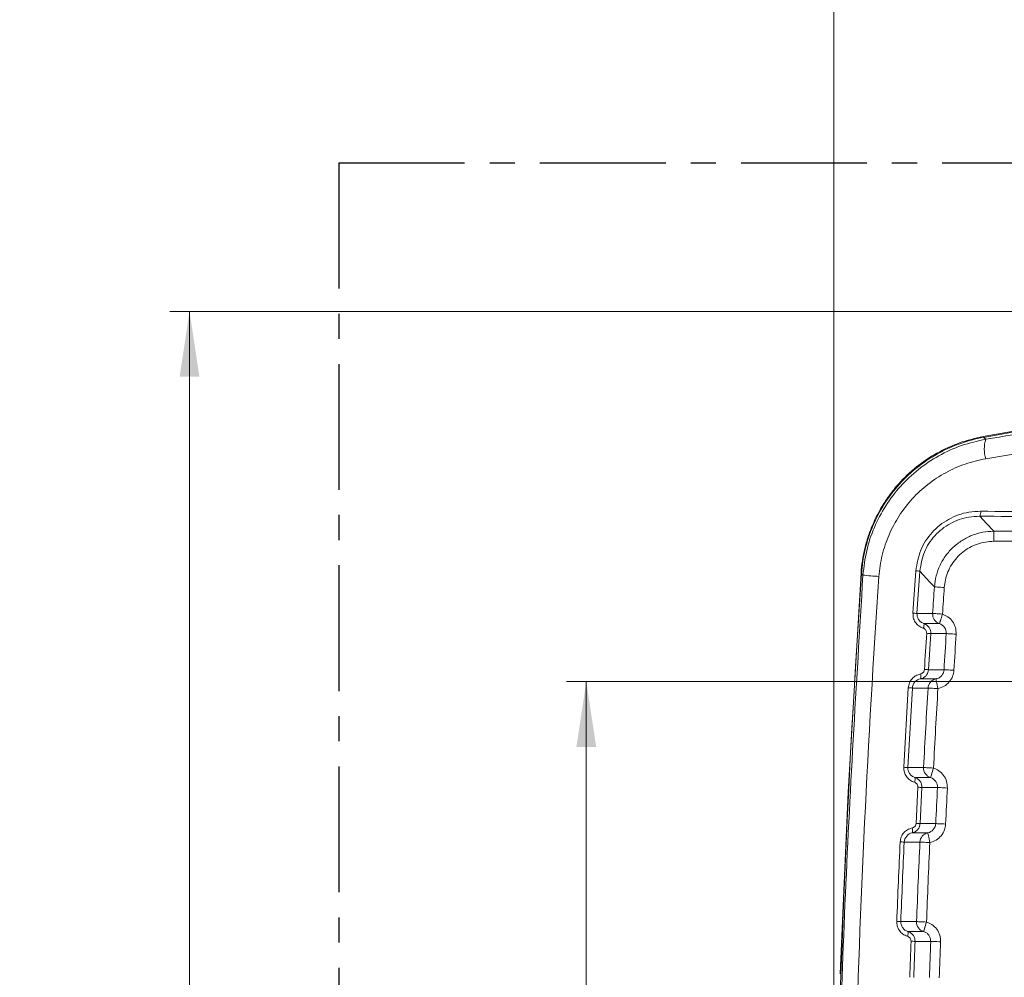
# Model space of a CAD drawing. Header units: millimetres. Extents: x 0 to 594, y 0 to 420.
# Tile 21 of 71: x 231 to 281, y 231 to 279. Entities that reach past the tile are written whole.
import ezdxf

# ---------------------------------------------------------------- set-up
doc = ezdxf.new("R2010")
doc.units = ezdxf.units.MM
doc.linetypes.add('CENTER', pattern=[10.16, 6.35, -1.27, 1.27, -1.27])
doc.styles.add('SLDTEXTSTYLE1', font='TXT', dxfattribs={"width": 0.605})
doc.dimstyles.new('SLDDIMSTYLE2', dxfattribs={"dimtxt": 2.568319, "dimasz": 3.3, "dimexe": 0, "dimexo": 0.0625, "dimgap": 0.64208, "dimtad": 1, "dimdec": 3, "dimlfac": 2, "dimrnd": 1e-09, "dimzin": 12, "dimdsep": 46, "dimtxsty": 'SLDTEXTSTYLE1', "dimsah": 1, "dimcen": 0.09, "dimadec": 0, "dimazin": 3, "dimtfac": 1, "dimtdec": 1, "dimtofl": 0, "dimtmove": 0, "dimatfit": 3, "dimfxl": 0, "dimfrac": 2, "dimtolj": 1, "dimtzin": 12, "dimarcsym": 0})
doc.dimstyles.new('SLDDIMSTYLE4', dxfattribs={"dimtxt": 2.568319, "dimasz": 3.3, "dimexe": 0, "dimexo": 0.0625, "dimgap": 0.64208, "dimtad": 1, "dimdec": 0, "dimlfac": 2, "dimrnd": 1e-09, "dimzin": 12, "dimdsep": 46, "dimtxsty": 'SLDTEXTSTYLE1', "dimsah": 1, "dimcen": 0.09, "dimadec": 0, "dimazin": 3, "dimtfac": 1, "dimtdec": 1, "dimtofl": 0, "dimtmove": 0, "dimatfit": 3, "dimfxl": 0, "dimfrac": 2, "dimtolj": 1, "dimtzin": 12, "dimarcsym": 0})
doc.dimstyles.new('SLDDIMSTYLE5', dxfattribs={"dimtxt": 2.568319, "dimasz": 3.3, "dimexe": 0, "dimexo": 0.0625, "dimgap": 0.64208, "dimtad": 1, "dimdec": 3, "dimlfac": 2, "dimrnd": 1e-09, "dimzin": 12, "dimdsep": 46, "dimtxsty": 'SLDTEXTSTYLE1', "dimsah": 1, "dimcen": 0.09, "dimadec": 0, "dimazin": 3, "dimtfac": 1, "dimtdec": 1, "dimtofl": 0, "dimtmove": 0, "dimatfit": 3, "dimfxl": 0, "dimfrac": 2, "dimtolj": 1, "dimtzin": 12, "dimarcsym": 0})

# ---------------------------------------------------------------- blocks, each defined once
blk = doc.blocks.new('*D13')
at = {"color": 7, "linetype": 'Continuous', "lineweight": 0}
for p, q in [((356.066, 264.449), (238.349, 264.449)), ((239.349, 264.449), (239.349, 139.275)), ((234.816, 206.027), (234.816, 206.615)), ((234.816, 206.615), (238.761, 206.615)), ((238.761, 206.615), (238.761, 206.027)), ((234.816, 197.697), (234.816, 197.109)), ((238.761, 197.109), (238.761, 197.697)), ((234.816, 197.109), (238.761, 197.109)), ((290.17, 139.275), (238.349, 139.275))]:
    blk.add_line(p, q, dxfattribs=at)
for points in [[(239.349, 264.449), (238.849, 261.149), (239.849, 261.149)], [(239.349, 139.275), (239.849, 142.575), (238.849, 142.575)]]:
    blk.add_solid(points, dxfattribs=at)
at = {"color": 7, "linetype": 'Continuous', "lineweight": 0, "char_height": 2.6458, "attachment_point": 1, "rotation": 90, "style": 'SLDTEXTSTYLE1'}
for s, insert in [('252,5', (230.818, 196.276, 0.05)), ('9,94', (235.35, 198.432, 0.05))]:
    blk.add_mtext(s, dxfattribs=dict(at, insert=insert))
blk = doc.blocks.new('*D15')
at = {"color": 7, "linetype": 'Continuous', "lineweight": 0}
for p, q in [((346.45, 291.591), (345.862, 291.591)), ((345.862, 291.591), (345.862, 287.647)), ((354.78, 291.591), (355.368, 291.591)), ((355.368, 291.591), (355.368, 287.647)), ((271.889, 206.062), (271.889, 288.059)), ((429.341, 208.541), (429.341, 288.059)), ((345.862, 287.647), (346.45, 287.647)), ((355.368, 287.647), (354.78, 287.647)), ((271.889, 287.059), (429.341, 287.059))]:
    blk.add_line(p, q, dxfattribs=at)
for points in [[(271.889, 287.059), (275.189, 286.559), (275.189, 287.559)], [(429.341, 287.059), (426.041, 287.559), (426.041, 286.559)]]:
    blk.add_solid(points, dxfattribs=at)
at = {"color": 7, "linetype": 'Continuous', "lineweight": 0, "char_height": 2.6458, "attachment_point": 1, "rotation": 0, "style": 'SLDTEXTSTYLE1'}
for s, insert in [('315', (346.499, 295.59, 0.05)), ('12,4', (347.185, 291.057, 0.05))]:
    blk.add_mtext(s, dxfattribs=dict(at, insert=insert))
blk = doc.blocks.new('*D17')
at = {"color": 7, "linetype": 'Continuous', "lineweight": 0}
for p, q in [((414.293, 245.752), (258.389, 245.752)), ((259.389, 143.848), (259.389, 245.752)), ((254.856, 196.515), (254.856, 197.103)), ((254.856, 197.103), (258.801, 197.103)), ((258.801, 197.103), (258.801, 196.515)), ((254.856, 193.085), (254.856, 192.497)), ((258.801, 192.497), (258.801, 193.085)), ((254.856, 192.497), (258.801, 192.497)), ((414.293, 143.848), (258.389, 143.848))]:
    blk.add_line(p, q, dxfattribs=at)
for points in [[(259.389, 245.752), (258.889, 242.452), (259.889, 242.452)], [(259.389, 143.848), (259.889, 147.148), (258.889, 147.148)]]:
    blk.add_solid(points, dxfattribs=at)
at = {"color": 7, "linetype": 'Continuous', "lineweight": 0, "attachment_point": 1, "rotation": 90, "style": 'SLDTEXTSTYLE1'}
for s, insert, char_height in [('203', (250.858, 190.684, -137.801), 2.6458), ('8', (255.39, 193.82, -137.801), 2.646)]:
    blk.add_mtext(s, dxfattribs=dict(at, insert=insert, char_height=char_height))

msp = doc.modelspace()

# ---------------------------------------------------------------- linework, layer by layer
at = {"color": 7, "linetype": 'CENTER', "lineweight": 30}
for q in [(454.34139, 271.94937), (246.88862, 71.53632)]:
    msp.add_line((246.88851, 271.94925), q, dxfattribs=at)
at = {"color": 8, "linetype": 'Continuous', "lineweight": 0}
for p, q in [((279.97106, 253.34458), (282.16021, 253.34458)), ((282.16021, 252.84356), (279.97105, 252.84356)), ((275.8889, 249.21143), (276.03305, 251.3491)), ((276.23636, 251.33193), (276.09217, 249.19515)), ((276.78479, 248.17851), (276.67096, 246.35506)), ((275.42902, 241.42846), (275.65365, 245.44547)), ((275.85687, 245.43076), (275.6322, 241.41542)), ((276.04509, 238.59766), (276.13497, 240.42019)), ((276.33862, 240.40757), (276.24872, 238.58579))]:
    msp.add_line(p, q, dxfattribs=at)
at = {"color": 8, "linetype": 'Continuous', "lineweight": 0, "flags": 128}
for points in [[(279.45511, 258.08798), (279.49807, 258.05022), (279.56425, 257.99204)], [(279.26011, 254.10557), (279.60501, 253.73628), (279.97106, 253.34458)], [(279.97106, 253.34458), (279.97105, 253.33133), (279.97106, 253.30036), (279.97106, 253.25279), (279.97105, 253.19035), (279.97106, 253.11532), (279.97106, 253.03041), (279.97105, 252.93871), (279.97105, 252.84356)], [(273.3623, 251.13317), (273.33033, 251.16214), (273.28806, 251.20046)], [(276.97174, 250.54082), (276.74626, 250.78329), (276.23636, 251.33193)], [(276.97174, 250.54082), (276.98496, 250.53993), (277.01587, 250.53784), (277.06332, 250.53464), (277.12562, 250.53043), (277.20049, 250.52539), (277.2852, 250.51967), (277.37669, 250.5135), (277.47163, 250.50709)], [(276.09217, 249.19515), (276.12733, 249.19515), (276.3027, 249.19516), (276.88246, 249.19519)], [(276.88246, 249.19519), (276.89569, 249.19433), (276.92659, 249.19231), (276.97406, 249.18922), (277.03636, 249.18515), (277.11124, 249.18027), (277.19597, 249.17474), (277.28747, 249.16878), (277.38243, 249.16258)], [(277.22518, 248.68642), (277.22857, 248.69667), (277.23776, 248.72452), (277.25243, 248.76891), (277.27199, 248.82817), (277.29573, 248.90006), (277.32275, 248.98185), (277.35201, 249.07048), (277.38243, 249.16258)], [(276.44022, 248.6864), (276.4736, 248.68641), (276.64897, 248.68641), (277.22518, 248.68642)], [(277.56927, 248.1785), (277.50259, 248.1785), (277.15192, 248.1785), (276.83265, 248.17851), (276.78479, 248.17851)], [(277.56927, 248.1785), (277.58249, 248.17766), (277.6134, 248.17569), (277.66088, 248.17268), (277.72319, 248.16872), (277.79807, 248.16397), (277.88281, 248.15858), (277.97433, 248.15277), (278.06928, 248.14674)], [(276.67096, 246.35506), (276.74992, 246.35506), (277.10051, 246.35505), (277.42021, 246.35504), (277.45624, 246.35504)], [(277.45624, 246.35504), (277.46946, 246.35424), (277.50038, 246.35237), (277.54786, 246.3495), (277.61018, 246.34573), (277.68508, 246.3412), (277.76983, 246.33608), (277.86137, 246.33054), (277.95634, 246.3248)], [(277.05177, 245.8933), (277.0297, 245.8933), (276.85438, 245.8933), (276.26602, 245.8933)], [(277.05177, 245.8933), (277.05378, 245.88314), (277.05941, 245.85466), (277.06844, 245.80895), (277.08053, 245.74774), (277.09523, 245.67337), (277.11196, 245.58864), (277.1301, 245.4968), (277.14897, 245.40133)], [(276.64881, 245.4308), (276.62597, 245.4308), (276.45066, 245.43079), (275.85687, 245.43076)], [(276.64881, 245.4308), (276.66204, 245.43002), (276.69296, 245.4282), (276.74045, 245.4254), (276.80277, 245.42173), (276.87768, 245.41732), (276.96244, 245.41232), (277.05398, 245.40693), (277.14897, 245.40133)], [(275.6322, 241.41542), (275.66734, 241.41542), (275.84257, 241.41543), (276.42571, 241.41545)], [(276.42571, 241.41545), (276.43895, 241.41476), (276.46988, 241.41315), (276.51738, 241.41067), (276.57973, 241.40741), (276.65466, 241.4035), (276.73945, 241.39907), (276.83103, 241.39429), (276.92605, 241.38933)], [(276.77526, 240.91108), (276.7785, 240.92134), (276.78731, 240.94928), (276.80135, 240.99384), (276.82012, 241.05336), (276.84289, 241.12557), (276.8688, 241.20775), (276.89688, 241.29679), (276.92605, 241.38933)], [(275.98719, 240.91107), (276.02052, 240.91107), (276.19575, 240.91108), (276.77526, 240.91108)], [(277.12619, 240.40756), (277.05956, 240.40755), (276.70915, 240.40756), (276.38825, 240.40757), (276.33862, 240.40757)], [(277.12619, 240.40756), (277.13943, 240.40689), (277.17036, 240.40532), (277.21787, 240.40292), (277.28023, 240.39977), (277.35516, 240.39599), (277.43996, 240.3917), (277.53154, 240.38707), (277.62658, 240.38227)], [(276.24872, 238.58579), (276.32762, 238.58579), (276.67798, 238.58578), (276.99922, 238.58578), (277.03692, 238.58578)], [(277.03692, 238.58578), (277.05016, 238.58515), (277.08109, 238.58368), (277.12861, 238.58142), (277.19097, 238.57846), (277.26593, 238.5749), (277.35074, 238.57088), (277.44233, 238.56653), (277.53738, 238.56201)], [(276.63823, 238.11881), (276.61615, 238.11881), (276.44097, 238.11881), (275.84953, 238.1188)], [(276.63823, 238.11881), (276.64037, 238.10863), (276.64636, 238.0802), (276.65596, 238.03458), (276.66881, 237.97353), (276.68442, 237.89935), (276.7022, 237.81486), (276.72148, 237.72328), (276.74151, 237.62808)], [(276.24102, 237.65106), (276.21818, 237.65106), (276.043, 237.65106), (275.4462, 237.65103)], [(276.24102, 237.65106), (276.25426, 237.65046), (276.2852, 237.64904), (276.33272, 237.64685), (276.39509, 237.64399), (276.47004, 237.64055), (276.55486, 237.63665), (276.64646, 237.63245), (276.74151, 237.62808)], [(275.27405, 233.63569), (275.30918, 233.63569), (275.48432, 233.6357), (276.07009, 233.63572)], [(276.07009, 233.63572), (276.08333, 233.6352), (276.11428, 233.63398), (276.16181, 233.63212), (276.2242, 233.62967), (276.29918, 233.62673), (276.38402, 233.6234), (276.47564, 233.61981), (276.57073, 233.61608)], [(276.42635, 233.13586), (276.42943, 233.14611), (276.43785, 233.17413), (276.4513, 233.21887), (276.46927, 233.27862), (276.49107, 233.35115), (276.51589, 233.43369), (276.54278, 233.52313), (276.57073, 233.61608)], [(275.63586, 233.13585), (275.66914, 233.13585), (275.84427, 233.13585), (276.42635, 233.13586)], [(276.78399, 232.63683), (276.7174, 232.63683), (276.36719, 232.63683), (276.04501, 232.63684), (275.99401, 232.63684)], [(276.78399, 232.63683), (276.79723, 232.63633), (276.82819, 232.63517), (276.87572, 232.63338), (276.93811, 232.63104), (277.0131, 232.62822), (277.09794, 232.62504), (277.18958, 232.6216), (277.28466, 232.61803)]]:
    msp.add_lwpolyline(points, dxfattribs=at)
at = {"color": 7, "linetype": 'Continuous', "lineweight": 15, "flags": 128}
msp.add_lwpolyline([(272.2166, 231.00825), (272.60739, 240.16737), (273.26588, 251.2392)], dxfattribs=at)
at = {"color": 7, "linetype": 'Continuous', "lineweight": 15}
for centre, radius, start, end in [((350.59011, -136.71655), 401.2, 79.7839621, 100.2161032), ((350.61518, -136.74163), 401.19094, 79.7833381, 100.2167272), ((876.57541, 210.08371), 604.68686, 176.10106441, 185.55536065)]:
    msp.add_arc(centre, radius, start, end, dxfattribs=at)
at = {"color": 8, "linetype": 'Continuous', "lineweight": 0}
for centre, radius, start, end in [((281.12891, 257.49869), 1.64059, 162.499569, 197.494593), ((278.88138, 254.30216), 0.42671, 332.567218, 7.259941), ((275.79246, 247.28751), 4.0687, 83.736425, 86.609953), ((275.06917, 266.57989), 15.54073, 263.694365, 266.687742), ((876.57541, 210.08371), 600.967, 176.13992788, 176.26850138), ((876.57541, 210.08371), 600.46598, 176.13992788, 176.26850138), ((275.64955, 244.94595), 4.27219, 84.053083, 86.78826), ((277.38289, 249.16247), 0.50149, 176.258922, 251.67101), ((276.06976, 248.61532), 0.37722, 333.722758, 10.86248), ((276.33886, 243.7658), 4.43518, 84.229469, 86.86968), ((877.32766, 210.08371), 600.967, 176.36563263, 176.53981374), ((877.32766, 210.08371), 600.46598, 176.36563263, 176.53981374), ((276.22487, 241.71882), 4.65765, 84.503987, 87.016997), ((275.91211, 246.01321), 0.37367, 341.282495, 19.717696), ((277.1493, 245.40153), 0.50135, 101.217596, 176.65356), ((275.41571, 240.74785), 4.70365, 84.618206, 87.100365), ((876.57541, 210.08371), 600.967, 176.62808683, 177.01149848), ((876.57541, 210.08371), 600.46598, 176.62808683, 177.01149848), ((275.19148, 236.13905), 5.29475, 85.22533, 87.428647), ((276.92649, 241.3892), 0.50147, 176.999531, 252.44742), ((275.6206, 240.83382), 0.37464, 334.400931, 11.900604), ((275.89447, 234.89113), 5.53429, 85.396879, 87.509361), ((877.32766, 210.08371), 600.967, 177.10771743, 177.28161314), ((877.32766, 210.08371), 600.46598, 177.10771743, 177.28161314), ((275.49612, 238.23444), 0.37185, 341.881611, 20.418137), ((275.80445, 232.71515), 5.88743, 85.672342, 87.657511), ((276.74187, 237.62827), 0.50136, 101.929585, 177.394661), ((275.00692, 231.67973), 5.98744, 85.792572, 87.739704), ((876.57541, 210.08371), 600.967, 177.37082497, 177.75399288), ((876.57541, 210.08371), 600.46598, 177.37082497, 177.75399288), ((274.83549, 226.65953), 6.98993, 86.402824, 88.069666), ((276.57115, 233.61595), 0.50146, 177.740991, 253.215495), ((275.27256, 233.05274), 0.37268, 335.083559, 12.884461), ((275.55125, 225.24818), 7.40192, 86.570708, 88.148163), ((877.32766, 210.08371), 600.967, 177.84929641, 178.02297374), ((877.32766, 210.08371), 600.46598, 177.84929641, 178.02297374)]:
    msp.add_arc(centre, radius, start, end, dxfattribs=at)
for centre, major_axis, ratio in [((350.61495, 271.60475), (401.2, 0.00023), 0.04368823), ((350.61495, 271.35424), (401.45075, 0.00023), 0.04366094)]:
    msp.add_ellipse(centre, major_axis=major_axis, ratio=ratio, start_param=4.53369705, end_param=4.5410332, dxfattribs=at)
for points, knots in [([(279.56425, 257.99204), (283.18031, 258.59149), (290.41241, 259.79037), (301.3941, 261.23405), (312.46144, 262.40936), (323.92328, 263.31084), (335.74829, 263.90686), (347.9195, 264.16311), (360.09547, 264.0648), (372.37021, 263.60589), (384.72514, 262.77427), (397.13691, 261.55674), (409.47309, 260.00061), (417.60268, 258.66142), (421.66566, 257.99212)], [0, 0, 0, 0, 0.07768722, 0.15537408, 0.23350589, 0.31163742, 0.39639668, 0.48123095, 0.56606506, 0.65082411, 0.73807669, 0.82540862, 0.91274344, 1, 1, 1, 1]), ([(421.66571, 257.00559), (409.97889, 259.02948), (398.23614, 260.54965), (374.63947, 262.58727), (362.78554, 263.10475), (344.91986, 263.1159), (338.95048, 262.99193), (329.97481, 262.61116), (326.97932, 262.45176), (320.98106, 262.06728), (317.98803, 261.84281), (303.06651, 260.56196), (291.25449, 259.03001), (279.5642, 257.00551)], [0, 0, 0, 0, 0.25, 0.25, 0.5, 0.5, 0.625, 0.625, 0.6875, 0.6875, 0.75, 0.75, 1, 1, 1, 1]), ([(273.3623, 251.13317), (273.41095, 251.54494), (273.50824, 252.36848), (273.9075, 253.55064), (274.48458, 254.64913), (275.2357, 255.63914), (276.14209, 256.49063), (277.18297, 257.18596), (278.33066, 257.71368), (279.15305, 257.89925), (279.56425, 257.99204)], [0, 0, 0, 0, 0.12397668, 0.24795639, 0.37174818, 0.4955479, 0.62034892, 0.74515966, 0.87257653, 1, 1, 1, 1]), ([(279.5642, 257.00551), (279.20862, 256.94393), (278.8627, 256.85424), (278.1895, 256.62052), (277.86223, 256.47648), (277.22722, 256.1314), (276.92661, 255.93407), (276.36258, 255.49379), (276.0984, 255.25044), (275.60752, 254.71491), (275.38663, 254.42884), (274.99576, 253.82501), (274.82519, 253.50664), (274.53635, 252.83527), (274.42198, 252.49116), (274.25209, 251.78922), (274.19639, 251.43097), (274.17126, 251.06512)], [0, 0, 0, 0, 0.125, 0.125, 0.25, 0.25, 0.375, 0.375, 0.5, 0.5, 0.625, 0.625, 0.75, 0.75, 0.875, 0.875, 1, 1, 1, 1]), ([(276.03305, 251.3491), (276.09242, 251.70376), (276.21113, 252.41293), (276.81725, 253.32759), (277.66668, 254.00119), (278.5473, 254.32127), (279.10687, 254.34699), (279.30467, 254.35609)], [0, 0, 0, 0, 0.21732853, 0.43456878, 0.65355725, 0.8775394, 1, 1, 1, 1]), ([(279.26011, 254.10557), (279.07729, 254.09733), (278.56036, 254.07403), (277.74676, 253.77952), (276.9615, 253.15849), (276.40093, 252.31432), (276.29121, 251.65935), (276.23636, 251.33193)], [0, 0, 0, 0, 0.12276515, 0.34712744, 0.56615942, 0.78312002, 1, 1, 1, 1]), ([(276.97174, 250.54082), (276.98458, 250.73034), (277.01544, 250.91844), (277.11137, 251.28397), (277.17579, 251.45996), (277.33687, 251.79871), (277.43483, 251.96299), (277.65715, 252.26652), (277.78144, 252.4066), (278.05629, 252.66339), (278.20778, 252.78023), (278.52501, 252.98048), (278.69207, 253.06535), (278.95561, 253.16933), (279.04583, 253.20008), (279.22688, 253.25242), (279.31816, 253.2742), (279.59417, 253.32665), (279.78109, 253.34453), (279.97105, 253.34458)], [0, 0, 0, 0, 0.125, 0.125, 0.25, 0.25, 0.375, 0.375, 0.5, 0.5, 0.625, 0.625, 0.75, 0.75, 0.8125, 0.8125, 0.875, 0.875, 1, 1, 1, 1]), ([(279.97105, 252.84356), (279.68928, 252.81589), (279.12573, 252.76055), (278.37503, 252.32862), (277.80811, 251.69291), (277.53282, 251.04167), (277.48627, 250.63502), (277.47163, 250.50709)], [0, 0, 0, 0, 0.2243934, 0.44879726, 0.67299367, 0.89712252, 1, 1, 1, 1]), ([(274.80876, 151.63462), (274.31581, 157.12667), (273.32981, 168.11186), (272.42718, 184.63429), (271.94351, 201.21315), (271.93675, 217.83893), (272.35655, 234.50016), (273.02707, 245.5892), (273.3623, 251.13317)], [0, 0, 0, 0, 0.16606057, 0.33215361, 0.4982139, 0.66546473, 0.83274903, 1, 1, 1, 1]), ([(274.17126, 251.06512), (273.03265, 234.48866), (272.58751, 217.92267), (273.07024, 184.81149), (273.99811, 168.26628), (275.61896, 151.73152)], [0, 0, 0, 0, 0.5, 0.5, 1, 1, 1, 1]), ([(276.408, 248.44832), (276.32897, 248.48303), (276.17085, 248.55249), (275.99613, 248.74932), (275.89374, 248.97804), (275.89043, 249.13764), (275.8889, 249.21143)], [0, 0, 0, 0, 0.2612778, 0.52279657, 0.77939393, 1, 1, 1, 1]), ([(276.09217, 249.19515), (276.09321, 249.14592), (276.09547, 249.03916), (276.16455, 248.88627), (276.28202, 248.75535), (276.38732, 248.70946), (276.44022, 248.6864)], [0, 0, 0, 0, 0.21800254, 0.47284406, 0.73520894, 1, 1, 1, 1]), ([(277.38243, 249.16258), (277.47617, 249.12215), (277.67383, 249.0369), (277.90373, 248.79536), (278.05763, 248.48656), (278.0654, 248.26001), (278.06928, 248.14674)], [0, 0, 0, 0, 0.23124659, 0.48755936, 0.7437767, 1, 1, 1, 1]), ([(276.44022, 248.68641), (276.54558, 248.65173), (276.63672, 248.58315), (276.76124, 248.40031), (276.79185, 248.28949), (276.78479, 248.17851)], [0, 0, 0, 0, 0.5, 0.5, 1, 1, 1, 1]), ([(277.56927, 248.1785), (277.57632, 248.28935), (277.54617, 248.39941), (277.4219, 248.58275), (277.33057, 248.65168), (277.22518, 248.68642)], [0, 0, 0, 0, 0.5, 0.5, 1, 1, 1, 1]), ([(276.58105, 248.19437), (276.58051, 248.21884), (276.57934, 248.27191), (276.54526, 248.34802), (276.48702, 248.4136), (276.43433, 248.43675), (276.408, 248.44832)], [0, 0, 0, 0, 0.21982413, 0.47669033, 0.73847028, 1, 1, 1, 1]), ([(276.26387, 246.13928), (276.29022, 246.14704), (276.34319, 246.16264), (276.40764, 246.21681), (276.45411, 246.28762), (276.46287, 246.34264), (276.46725, 246.37016)], [0, 0, 0, 0, 0.2497101, 0.50191202, 0.75088349, 1, 1, 1, 1]), ([(276.67096, 246.35506), (276.66226, 246.30007), (276.64492, 246.19035), (276.55263, 246.04877), (276.42436, 245.94021), (276.31853, 245.90886), (276.26602, 245.8933)], [0, 0, 0, 0, 0.25106616, 0.5008509, 0.75233159, 1, 1, 1, 1]), ([(277.05177, 245.8933), (277.10625, 245.90968), (277.21515, 245.94243), (277.34526, 246.05646), (277.43276, 246.19847), (277.4487, 246.30479), (277.45624, 246.35504)], [0, 0, 0, 0, 0.256995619, 0.51378061, 0.77017491, 1, 1, 1, 1]), ([(277.95634, 246.3248), (277.94131, 246.22431), (277.90951, 246.01177), (277.73493, 245.72776), (277.47522, 245.49965), (277.25772, 245.4341), (277.14897, 245.40133)], [0, 0, 0, 0, 0.23009489, 0.48662696, 0.7433147, 1, 1, 1, 1]), ([(275.65365, 245.44547), (275.66666, 245.52803), (275.69266, 245.69308), (275.83167, 245.90569), (276.02508, 246.06881), (276.18439, 246.11582), (276.26387, 246.13928)], [0, 0, 0, 0, 0.2487327, 0.49730996, 0.74920168, 1, 1, 1, 1]), ([(276.26602, 245.8933), (276.15874, 245.87238), (276.05981, 245.8178), (275.91007, 245.65218), (275.86368, 245.54475), (275.85688, 245.43076)], [0, 0, 0, 0, 0.5, 0.5, 1, 1, 1, 1]), ([(275.95847, 240.67194), (275.87945, 240.69666), (275.8063, 240.73328), (275.6719, 240.83065), (275.61374, 240.88931), (275.46944, 241.09319), (275.42018, 241.2603), (275.42902, 241.42846)], [0, 0, 0, 0, 0.25, 0.25, 0.5, 0.5, 1, 1, 1, 1]), ([(275.6322, 241.41542), (275.63388, 241.36625), (275.63754, 241.25948), (275.70865, 241.10744), (275.82793, 240.97797), (275.93394, 240.93344), (275.98719, 240.91107)], [0, 0, 0, 0, 0.21759216, 0.47252078, 0.73504377, 1, 1, 1, 1]), ([(276.92605, 241.38933), (277.02051, 241.35008), (277.21948, 241.2674), (277.45263, 241.02871), (277.61052, 240.72193), (277.62122, 240.49549), (277.62658, 240.38227)], [0, 0, 0, 0, 0.231581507, 0.487784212, 0.74389133, 1, 1, 1, 1]), ([(275.98719, 240.91107), (276.04003, 240.88857), (276.14607, 240.8434), (276.26363, 240.71348), (276.33323, 240.56234), (276.33691, 240.45644), (276.33862, 240.40757)], [0, 0, 0, 0, 0.25953337, 0.52092563, 0.7789439, 1, 1, 1, 1]), ([(277.12619, 240.40756), (277.13181, 240.51854), (277.10019, 240.62825), (276.97344, 240.81002), (276.88116, 240.87776), (276.77526, 240.91108)], [0, 0, 0, 0, 0.5, 0.5, 1, 1, 1, 1]), ([(276.13497, 240.42019), (276.13411, 240.44464), (276.13225, 240.4977), (276.09717, 240.57339), (276.03802, 240.63826), (275.98498, 240.66072), (275.95847, 240.67194)], [0, 0, 0, 0, 0.21949755, 0.47645669, 0.73835017, 1, 1, 1, 1]), ([(275.24306, 237.66251), (275.25497, 237.74517), (275.2788, 237.91044), (275.41489, 238.12473), (275.60623, 238.29054), (275.76514, 238.33962), (275.8446, 238.36416)], [0, 0, 0, 0, 0.2484817, 0.4968086, 0.74838469, 1, 1, 1, 1]), ([(275.8446, 238.36416), (275.87094, 238.37228), (275.92377, 238.38857), (275.98755, 238.44363), (276.03305, 238.51501), (276.04107, 238.5701), (276.04509, 238.59766)], [0, 0, 0, 0, 0.25051116, 0.50241893, 0.7511243, 1, 1, 1, 1]), ([(276.24872, 238.58579), (276.24074, 238.53072), (276.22483, 238.42086), (276.13449, 238.27816), (276.00759, 238.16782), (275.90202, 238.13508), (275.84953, 238.1188)], [0, 0, 0, 0, 0.25081374, 0.5003701, 0.75155919, 1, 1, 1, 1]), ([(276.63823, 238.11881), (276.74692, 238.14164), (276.84509, 238.19983), (276.98917, 238.36819), (277.03164, 238.47472), (277.03692, 238.58578)], [0, 0, 0, 0, 0.5, 0.5, 1, 1, 1, 1]), ([(277.53738, 238.56201), (277.52361, 238.46115), (277.49451, 238.24804), (277.32336, 237.96174), (277.06652, 237.73043), (276.84985, 237.6622), (276.74151, 237.62808)], [0, 0, 0, 0, 0.23041267, 0.48683863, 0.74342002, 1, 1, 1, 1]), ([(275.84953, 238.1188), (275.74253, 238.09658), (275.64424, 238.04078), (275.49654, 237.87323), (275.4515, 237.76512), (275.4462, 237.65103)], [0, 0, 0, 0, 0.5, 0.5, 1, 1, 1, 1]), ([(275.61056, 232.89573), (275.5305, 232.92839), (275.37031, 232.99373), (275.19019, 233.18625), (275.08184, 233.41241), (275.07438, 233.57192), (275.07094, 233.6455)], [0, 0, 0, 0, 0.26152781, 0.52330096, 0.78012569, 1, 1, 1, 1]), ([(275.27405, 233.63569), (275.27637, 233.5866), (275.28142, 233.47986), (275.35453, 233.32871), (275.47559, 233.2007), (275.58227, 233.15753), (275.63586, 233.13585)], [0, 0, 0, 0, 0.21714075, 0.47218259, 0.7348752, 1, 1, 1, 1]), ([(276.57073, 233.61608), (276.66584, 233.57803), (276.86603, 233.49793), (277.10236, 233.26217), (277.26421, 232.95745), (277.27785, 232.73117), (277.28466, 232.61803)], [0, 0, 0, 0, 0.23183598, 0.48795838, 0.74397694, 1, 1, 1, 1]), ([(275.79044, 232.64623), (275.78927, 232.67063), (275.78672, 232.72367), (275.75065, 232.79892), (275.69062, 232.86308), (275.63724, 232.88485), (275.61056, 232.89573)], [0, 0, 0, 0, 0.21911169, 0.47620026, 0.73820812, 1, 1, 1, 1]), ([(275.63586, 233.13585), (275.68903, 233.11403), (275.79576, 233.07024), (275.9151, 232.94176), (275.98664, 232.79147), (275.99168, 232.68563), (275.99401, 232.63684)], [0, 0, 0, 0, 0.25963689, 0.52113486, 0.77927889, 1, 1, 1, 1]), ([(276.78399, 232.63683), (276.78057, 232.6934), (276.77374, 232.80658), (276.69262, 232.95897), (276.57422, 233.07682), (276.47399, 233.11684), (276.42635, 233.13586)], [0, 0, 0, 0, 0.25576091, 0.51164965, 0.76787676, 1, 1, 1, 1])]:
    msp.add_open_spline(points, degree=3, knots=knots, dxfattribs=at)
at = {"color": 7, "linetype": 'Continuous', "lineweight": 15}
for points, knots in [([(279.43273, 258.12274), (279.02081, 258.04851), (278.62085, 257.94119), (277.84386, 257.66312), (277.46683, 257.49238), (276.73664, 257.08488), (276.39229, 256.85287), (275.74778, 256.33742), (275.44686, 256.05355), (275.02867, 255.58707), (274.89576, 255.42569), (274.64558, 255.09503), (274.52784, 254.92521), (274.19631, 254.40246), (274.00409, 254.03634), (273.7604, 253.45986), (273.68697, 253.26368), (273.55763, 252.86909), (273.50137, 252.66987), (273.35747, 252.06653), (273.29456, 251.65677), (273.26588, 251.2392)], [0, 0, 0, 0, 0.125, 0.125, 0.25, 0.25, 0.375, 0.375, 0.5, 0.5, 0.5625, 0.5625, 0.625, 0.625, 0.75, 0.75, 0.8125, 0.8125, 0.875, 0.875, 1, 1, 1, 1]), ([(279.45512, 258.08797), (279.04354, 258.01378), (278.64347, 257.90648), (278.06001, 257.69762), (277.86832, 257.61998), (277.49057, 257.44843), (277.30378, 257.3541), (276.75777, 257.0491), (276.4151, 256.81823), (275.93206, 256.43198), (275.77623, 256.29653), (275.47509, 256.01206), (275.32934, 255.86253), (274.91148, 255.39631), (274.66225, 255.06651), (274.22038, 254.37033), (274.02755, 254.00355), (273.70178, 253.23333), (273.57139, 252.83493), (273.3792, 252.02797), (273.31652, 251.6177), (273.28807, 251.20046)], [0, 0, 0, 0, 0.125, 0.125, 0.1875, 0.1875, 0.25, 0.25, 0.375, 0.375, 0.4375, 0.4375, 0.5, 0.5, 0.625, 0.625, 0.75, 0.75, 0.875, 0.875, 1, 1, 1, 1])]:
    msp.add_open_spline(points, degree=3, knots=knots, dxfattribs=at)
at = {"color": 8, "linetype": 'Continuous', "lineweight": 0}
for points in [[(276.46725, 246.37016), (276.50425, 246.97829), (276.54219, 247.58636), (276.58105, 248.19437)], [(275.07095, 233.64549), (275.12381, 234.9847), (275.18118, 236.3237), (275.24306, 237.66251)], [(275.4462, 237.65103), (275.38431, 236.31279), (275.32693, 234.97434), (275.27405, 233.63569)], [(275.72439, 230.82498), (275.74548, 231.43209), (275.7675, 232.03918), (275.79044, 232.64623)], [(275.99401, 232.63684), (275.97106, 232.03004), (275.94904, 231.42321), (275.92794, 230.81635)]]:
    msp.add_open_spline(points, degree=3, dxfattribs=at)

# ---------------------------------------------------------------- dimensions: what is measured, and where the dimension line sits
at = {"color": 7, "linetype": 'Continuous', "lineweight": 0}
for base, p1, p2, angle, dimstyle, picture, middle in [((429.34138, 287.05889), (271.88855, 206.06237), (429.34142, 208.54146), 0.000033, 'SLDDIMSTYLE4', '*D15', (350.61494, 287.05884)), ((239.34858, 139.27505), (356.06649, 264.44931), (290.17048, 139.27508), 270.000033, 'SLDDIMSTYLE2', '*D13', (239.34854, 201.86215)), ((259.38853, 245.75237), (414.29298, 143.84766), (414.29292, 245.75246), 270.000033, 'SLDDIMSTYLE5', '*D17', (259.38856, 194.79997))]:
    dim = msp.add_linear_dim(base=base, p1=p1, p2=p2, angle=angle, dimstyle=dimstyle, dxfattribs=at)
    dim.commit()
    dim.dimension.update_dxf_attribs({"geometry": picture, "text_midpoint": middle, "dimtype": 160})

doc.saveas('drawing.dxf')
